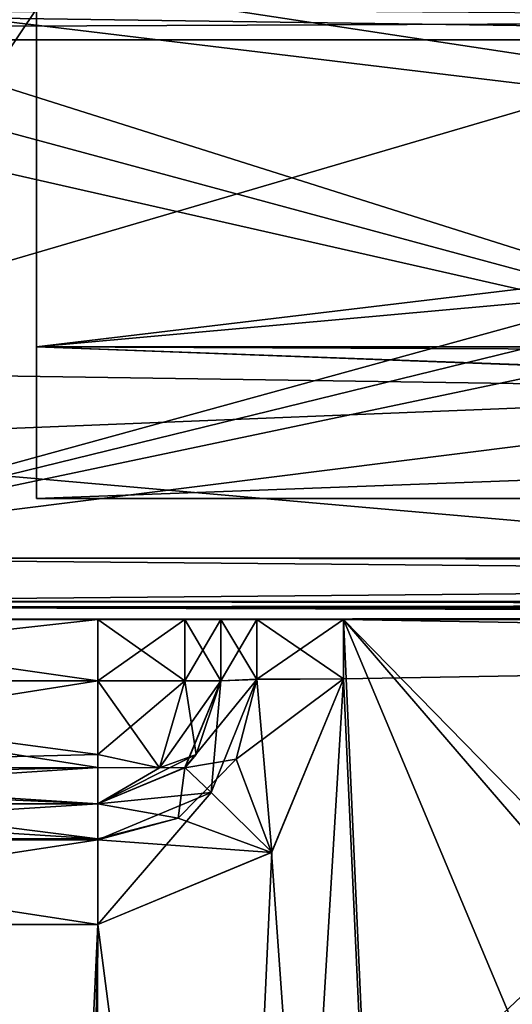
# Model space of a CAD drawing. Header units: millimetres. Extents: x -52 to 107, y -6 to 112.
# Tile 169 of 256: x 8.36 to 12.37, y 50.92 to 58.93. Entities that reach past the tile are written whole.
import ezdxf

# ---------------------------------------------------------------- set-up
doc = ezdxf.new("R2010")
doc.units = ezdxf.units.MM
doc.header["$LTSCALE"] = 65.185185
for name, color, linetype in [('1425', 7, 'CONTINUOUS'), ('1467', 7, 'CONTINUOUS'), ('1469', 7, 'CONTINUOUS'), ('1607', 7, 'CONTINUOUS'), ('1609', 7, 'CONTINUOUS'), ('1619', 7, 'CONTINUOUS'), ('1620', 7, 'CONTINUOUS'), ('1628', 7, 'CONTINUOUS'), ('1630', 7, 'CONTINUOUS'), ('1638', 7, 'CONTINUOUS'), ('1639', 7, 'CONTINUOUS'), ('1640', 7, 'CONTINUOUS'), ('1664', 7, 'CONTINUOUS'), ('1671', 7, 'CONTINUOUS'), ('1672', 7, 'CONTINUOUS'), ('1677', 7, 'CONTINUOUS'), ('1679', 7, 'CONTINUOUS'), ('1689', 7, 'CONTINUOUS'), ('1690', 7, 'CONTINUOUS'), ('1693', 7, 'CONTINUOUS'), ('1698', 7, 'CONTINUOUS'), ('1706', 7, 'CONTINUOUS'), ('1707', 7, 'CONTINUOUS'), ('1708', 7, 'CONTINUOUS'), ('1709', 7, 'CONTINUOUS'), ('1731', 7, 'CONTINUOUS'), ('1743', 7, 'CONTINUOUS'), ('2908', 7, 'CONTINUOUS'), ('3271', 7, 'CONTINUOUS'), ('3280', 7, 'CONTINUOUS'), ('3285', 7, 'CONTINUOUS'), ('3957', 7, 'CONTINUOUS'), ('3960', 7, 'CONTINUOUS'), ('444', 7, 'CONTINUOUS'), ('448', 7, 'CONTINUOUS')]:
    doc.layers.add(name, color=color, linetype=linetype)

msp = doc.modelspace()

# ---------------------------------------------------------------- linework, layer by layer
at = {"layer": '1425', "color": 7, "linetype": 'CONTINUOUS', "true_color": 0xe0f2ff}
for points in [[(20.6901, 58.7684, 44.2579), (-18.5, 21.7509, 44.904), (-18.5001, 58.7683, 44.2579), (20.6901, 58.7684, 44.2579)], [(7.3295, 16.251, 45), (-18.5, 21.7509, 44.904), (20.6901, 58.7684, 44.2579), (7.3295, 16.251, 45)], [(9.8813, 22.5494, 44.8901), (7.3295, 16.251, 45), (20.6901, 58.7684, 44.2579), (9.8813, 22.5494, 44.8901)], [(12.3738, 26.8798, 44.8145), (9.8813, 22.5494, 44.8901), (20.6901, 58.7684, 44.2579), (12.3738, 26.8798, 44.8145)]]:
    msp.add_3dface(points, dxfattribs=at)
at = {"layer": '1467', "color": 7, "linetype": 'CONTINUOUS', "true_color": 0xe0f2ff}
for points in [[(20.6901, 58.7684, 44.2579), (-18.5001, 58.7683, 44.2579), (-3.0001, 59.1043, 44.1936), (20.6901, 58.7684, 44.2579)], [(20.6901, 58.7684, 44.2579), (-3.0001, 59.1043, 44.1936), (20.6525, 58.9333, 44.2413), (20.6901, 58.7684, 44.2579)]]:
    msp.add_3dface(points, dxfattribs=at)
at = {"layer": '1469', "color": 7, "linetype": 'CONTINUOUS', "true_color": 0xe0f2ff}
for points in [[(-3.0001, 59.1044, -44.1934), (-18.5001, 58.7685, -44.2578), (20.5316, 59.1045, -44.1934), (-3.0001, 59.1044, -44.1934)], [(20.5316, 59.1045, -44.1934), (-18.5001, 58.7685, -44.2578), (20.6528, 58.9329, -44.2413), (20.5316, 59.1045, -44.1934)], [(-18.5001, 58.7685, -44.2578), (20.6901, 58.7686, -44.2578), (20.6528, 58.9329, -44.2413), (-18.5001, 58.7685, -44.2578)]]:
    msp.add_3dface(points, dxfattribs=at)
at = {"layer": '1607', "color": 7, "linetype": 'CONTINUOUS', "true_color": 0xe0f2ff}
for points in [[(5.4999, 54.5511, -46.2999), (10.9999, 62.7512, -46.2999), (38.9999, 63.7512, -46.2999), (5.4999, 54.5511, -46.2999)], [(38.9999, 62.7512, -46.2999), (5.4999, 54.5511, -46.2999), (38.9999, 63.7512, -46.2999), (38.9999, 62.7512, -46.2999)], [(5.4999, 62.7511, -46.2999), (10.9999, 62.7512, -46.2999), (5.4999, 54.5511, -46.2999), (5.4999, 62.7511, -46.2999)], [(44.4999, 54.5512, -46.2999), (5.4999, 54.5511, -46.2999), (44.4999, 62.7512, -46.2999), (44.4999, 54.5512, -46.2999)], [(44.4999, 62.7512, -46.2999), (5.4999, 54.5511, -46.2999), (38.9999, 62.7512, -46.2999), (44.4999, 62.7512, -46.2999)]]:
    msp.add_3dface(points, dxfattribs=at)
at = {"layer": '1609', "color": 7, "linetype": 'CONTINUOUS', "true_color": 0xe0f2ff}
for points in [[(44.4999, 54.0512, -46.7999), (10.9999, 54.0512, -50.6597), (5.4999, 54.0511, -46.7999), (44.4999, 54.0512, -46.7999)], [(5.4999, 54.0511, -46.7999), (10.9999, 54.0512, -50.6597), (10.2928, 54.0512, -50.9526), (5.4999, 54.0511, -46.7999)], [(5.4999, 54.0512, -56.2999), (5.4999, 54.0511, -46.7999), (10.2928, 54.0512, -50.9526), (5.4999, 54.0512, -56.2999)], [(8.9999, 54.0512, -56.2999), (5.4999, 54.0512, -56.2999), (9.9999, 54.0512, -51.6599), (8.9999, 54.0512, -56.2999)], [(9.9999, 54.0512, -51.6599), (5.4999, 54.0512, -56.2999), (10.2928, 54.0512, -50.9526), (9.9999, 54.0512, -51.6599)], [(9.707, 54.0512, -56.007), (8.9999, 54.0512, -56.2999), (9.9999, 54.0512, -51.6599), (9.707, 54.0512, -56.007)], [(9.9999, 54.0512, -55.2999), (9.707, 54.0512, -56.007), (9.9999, 54.0512, -51.6599), (9.9999, 54.0512, -55.2999)], [(38.9999, 54.0512, -50.6597), (10.9999, 54.0512, -50.6597), (44.4999, 54.0512, -46.7999), (38.9999, 54.0512, -50.6597)]]:
    msp.add_3dface(points, dxfattribs=at)
at = {"layer": '1619', "color": 7, "linetype": 'CONTINUOUS', "true_color": 0xe0f2ff}
for points in [[(9.9999, 54.0512, -55.2999), (9.9999, 54.0512, -51.6599), (9.9999, 53.5512, -55.2999), (9.9999, 54.0512, -55.2999)], [(9.9999, 54.0512, -51.6599), (9.9999, 53.5512, -51.6511), (9.9999, 53.5512, -55.2999), (9.9999, 54.0512, -51.6599)]]:
    msp.add_3dface(points, dxfattribs=at)
at = {"layer": '1620', "color": 7, "linetype": 'CONTINUOUS', "true_color": 0xe0f2ff}
for points in [[(4.4999, 52.5512, -55.2999), (8.9999, 52.5512, -55.2999), (4.4999, 52.5511, -51.6162), (4.4999, 52.5512, -55.2999)], [(4.4999, 52.5511, -51.6162), (8.9999, 52.5512, -55.2999), (6.7499, 52.5512, -51.6162), (4.4999, 52.5511, -51.6162)], [(6.7499, 52.5512, -51.6162), (8.9999, 52.5512, -55.2999), (8.9999, 52.5512, -51.6162), (6.7499, 52.5512, -51.6162)]]:
    msp.add_3dface(points, dxfattribs=at)
at = {"layer": '1628', "color": 7, "linetype": 'CONTINUOUS', "true_color": 0xe0f2ff}
for points in [[(8.9999, 54.0512, -56.2999), (9.707, 54.0512, -56.007), (8.9999, 53.5512, -56.2999), (8.9999, 54.0512, -56.2999)], [(8.9999, 53.5512, -56.2999), (9.707, 54.0512, -56.007), (9.707, 53.5512, -56.007), (8.9999, 53.5512, -56.2999)], [(9.707, 54.0512, -56.007), (9.9999, 54.0512, -55.2999), (9.707, 53.5512, -56.007), (9.707, 54.0512, -56.007)], [(9.9999, 54.0512, -55.2999), (9.9999, 53.5512, -55.2999), (9.707, 53.5512, -56.007), (9.9999, 54.0512, -55.2999)]]:
    msp.add_3dface(points, dxfattribs=at)
at = {"layer": '1630', "color": 7, "linetype": 'CONTINUOUS', "true_color": 0xe0f2ff}
for points in [[(4.4999, 52.5511, -51.6162), (6.7499, 52.5512, -51.6162), (8.9999, 52.2644, -50.9153), (4.4999, 52.5511, -51.6162)], [(4.4999, 52.2644, -50.9153), (4.4999, 52.5511, -51.6162), (8.9999, 52.2644, -50.9153), (4.4999, 52.2644, -50.9153)], [(6.7499, 52.5512, -51.6162), (8.9999, 52.5512, -51.6162), (8.9999, 52.2644, -50.9153), (6.7499, 52.5512, -51.6162)], [(4.4999, 52.2583, -50.9091), (4.4999, 52.2644, -50.9153), (8.9999, 52.2583, -50.9092), (4.4999, 52.2583, -50.9091)], [(8.9999, 52.2583, -50.9092), (4.4999, 52.2644, -50.9153), (8.9999, 52.2644, -50.9153), (8.9999, 52.2583, -50.9092)], [(8.9998, 51.5686, -50.6164), (6.7499, 51.5686, -50.6164), (4.4999, 52.2583, -50.9091), (8.9998, 51.5686, -50.6164)], [(8.9998, 51.5686, -50.6164), (4.4999, 52.2583, -50.9091), (8.9999, 52.2583, -50.9092), (8.9998, 51.5686, -50.6164)]]:
    msp.add_3dface(points, dxfattribs=at)
at = {"layer": '1638', "color": 7, "linetype": 'CONTINUOUS', "true_color": 0xe0f2ff}
for points in [[(9.9999, 53.5512, -55.2999), (9.9999, 53.5512, -51.6511), (9.7074, 52.8445, -51.6265), (9.9999, 53.5512, -55.2999)], [(9.9999, 53.5512, -55.2999), (9.7074, 52.8445, -51.6265), (9.8003, 52.9517, -55.2999), (9.9999, 53.5512, -55.2999)], [(9.8003, 52.9517, -55.2999), (9.7074, 52.8445, -51.6265), (9.7097, 52.8468, -55.2999), (9.8003, 52.9517, -55.2999)], [(8.9999, 52.5512, -51.6162), (8.9999, 52.5512, -55.2999), (9.7097, 52.8468, -55.2999), (8.9999, 52.5512, -51.6162)], [(9.7074, 52.8445, -51.6265), (8.9999, 52.5512, -51.6162), (9.7097, 52.8468, -55.2999), (9.7074, 52.8445, -51.6265)]]:
    msp.add_3dface(points, dxfattribs=at)
at = {"layer": '1639', "color": 7, "linetype": 'CONTINUOUS', "true_color": 0xe0f2ff}
for points in [[(8.9999, 53.5512, -56.2999), (9.707, 53.5512, -56.007), (8.9999, 52.9517, -56.1003), (8.9999, 53.5512, -56.2999)], [(8.9999, 52.9517, -56.1003), (9.707, 53.5512, -56.007), (9.4999, 52.8441, -55.7999), (8.9999, 52.9517, -56.1003)], [(9.707, 53.5512, -56.007), (9.9999, 53.5512, -55.2999), (9.4999, 52.8441, -55.7999), (9.707, 53.5512, -56.007)], [(9.9999, 53.5512, -55.2999), (9.8003, 52.9517, -55.2999), (9.4999, 52.8441, -55.7999), (9.9999, 53.5512, -55.2999)], [(8.9999, 52.5512, -55.2999), (9.8003, 52.9517, -55.2999), (9.7097, 52.8468, -55.2999), (8.9999, 52.5512, -55.2999)], [(9.8003, 52.9517, -55.2999), (8.9999, 52.5512, -55.2999), (9.4999, 52.8441, -55.7999), (9.8003, 52.9517, -55.2999)], [(8.9999, 52.9517, -56.1003), (9.4999, 52.8441, -55.7999), (8.9999, 52.8468, -56.0098), (8.9999, 52.9517, -56.1003)], [(9.4999, 52.8441, -55.7999), (8.9999, 52.5512, -55.2999), (8.9999, 52.8468, -56.0098), (9.4999, 52.8441, -55.7999)]]:
    msp.add_3dface(points, dxfattribs=at)
at = {"layer": '1640', "color": 7, "linetype": 'CONTINUOUS', "true_color": 0xe0f2ff}
for points in [[(8.9999, 53.5512, -56.2999), (8.9999, 52.9517, -56.1003), (4.4999, 53.5512, -56.2999), (8.9999, 53.5512, -56.2999)], [(8.9999, 52.9517, -56.1003), (8.9999, 52.8468, -56.0098), (4.4999, 53.5512, -56.2999), (8.9999, 52.9517, -56.1003)], [(4.4999, 53.5512, -56.2999), (8.9999, 52.8468, -56.0098), (4.4999, 52.8413, -56.0043), (4.4999, 53.5512, -56.2999)], [(8.9999, 52.8468, -56.0098), (8.9999, 52.5512, -55.2999), (4.4999, 52.8413, -56.0043), (8.9999, 52.8468, -56.0098)], [(4.4999, 52.8413, -56.0043), (8.9999, 52.5512, -55.2999), (4.4999, 52.7508, -55.8994), (4.4999, 52.8413, -56.0043)], [(8.9999, 52.5512, -55.2999), (4.4999, 52.5512, -55.2999), (4.4999, 52.7508, -55.8994), (8.9999, 52.5512, -55.2999)]]:
    msp.add_3dface(points, dxfattribs=at)
at = {"layer": '1664', "color": 7, "linetype": 'CONTINUOUS', "true_color": 0xe0f2ff}
for points in [[(5.4999, 54.5511, -46.2999), (44.4999, 54.5512, -46.2999), (44.4999, 54.1964, -46.4477), (5.4999, 54.5511, -46.2999)], [(5.4999, 54.5511, -46.2999), (44.4999, 54.1964, -46.4477), (5.4999, 54.1962, -46.4477), (5.4999, 54.5511, -46.2999)], [(44.4999, 54.1964, -46.4477), (44.4999, 54.1511, -46.5002), (5.4999, 54.1962, -46.4477), (44.4999, 54.1964, -46.4477)], [(5.4999, 54.1962, -46.4477), (44.4999, 54.1511, -46.5002), (5.4999, 54.1509, -46.5002), (5.4999, 54.1962, -46.4477)], [(44.4999, 54.1511, -46.5002), (44.4999, 54.0512, -46.7999), (5.4999, 54.1509, -46.5002), (44.4999, 54.1511, -46.5002)], [(44.4999, 54.0512, -46.7999), (5.4999, 54.0511, -46.7999), (5.4999, 54.1509, -46.5002), (44.4999, 54.0512, -46.7999)]]:
    msp.add_3dface(points, dxfattribs=at)
at = {"layer": '1671', "color": 7, "linetype": 'CONTINUOUS', "true_color": 0xe0f2ff}
for points in [[(9.9999, 54.0512, -51.6599), (10.2928, 54.0512, -50.9526), (9.9999, 53.5512, -51.6511), (9.9999, 54.0512, -51.6599)], [(9.9999, 53.5512, -51.6511), (10.2928, 54.0512, -50.9526), (10.2928, 53.5635, -50.9442), (9.9999, 53.5512, -51.6511)], [(10.9999, 54.0512, -50.6597), (10.9999, 53.5686, -50.6513), (10.2928, 53.5635, -50.9442), (10.9999, 54.0512, -50.6597)], [(10.2928, 54.0512, -50.9526), (10.9999, 54.0512, -50.6597), (10.2928, 53.5635, -50.9442), (10.2928, 54.0512, -50.9526)]]:
    msp.add_3dface(points, dxfattribs=at)
at = {"layer": '1672', "color": 7, "linetype": 'CONTINUOUS', "true_color": 0xe0f2ff}
for points in [[(9.7074, 52.8445, -51.6265), (9.9999, 53.5512, -51.6511), (9.9202, 52.6431, -50.9194), (9.7074, 52.8445, -51.6265)], [(10.2928, 53.5635, -50.9442), (10.4155, 52.1559, -50.6266), (9.9202, 52.6431, -50.9194), (10.2928, 53.5635, -50.9442)], [(9.9999, 53.5512, -51.6511), (10.2928, 53.5635, -50.9442), (9.9202, 52.6431, -50.9194), (9.9999, 53.5512, -51.6511)], [(10.9999, 53.5686, -50.6513), (10.4155, 52.1559, -50.6266), (10.2928, 53.5635, -50.9442), (10.9999, 53.5686, -50.6513)], [(8.9999, 52.5512, -51.6162), (9.7074, 52.8445, -51.6265), (9.9202, 52.6431, -50.9194), (8.9999, 52.5512, -51.6162)], [(10.4155, 52.1559, -50.6266), (8.9998, 51.5686, -50.6164), (9.9202, 52.6431, -50.9194), (10.4155, 52.1559, -50.6266)], [(8.9998, 51.5686, -50.6164), (8.9999, 52.2583, -50.9092), (9.9202, 52.6431, -50.9194), (8.9998, 51.5686, -50.6164)], [(8.9999, 52.2583, -50.9092), (8.9999, 52.5512, -51.6162), (9.9202, 52.6431, -50.9194), (8.9999, 52.2583, -50.9092)], [(8.9999, 52.5512, -51.6162), (8.9999, 52.2583, -50.9092), (8.9999, 52.2644, -50.9153), (8.9999, 52.5512, -51.6162)]]:
    msp.add_3dface(points, dxfattribs=at)
at = {"layer": '1677', "color": 7, "linetype": 'CONTINUOUS', "true_color": 0xe0f2ff}
for points in [[(10.9999, 62.751, 46.3001), (44.4999, 54.5511, 46.3001), (10.9999, 64.5149, 46.3001), (10.9999, 62.751, 46.3001)], [(10.9999, 64.5149, 46.3001), (44.4999, 54.5511, 46.3001), (38.9999, 62.751, 46.3001), (10.9999, 64.5149, 46.3001)], [(5.4999, 62.7509, 46.3001), (44.4999, 54.5511, 46.3001), (10.9999, 62.751, 46.3001), (5.4999, 62.7509, 46.3001)], [(5.4999, 59.2509, 46.3001), (44.4999, 54.5511, 46.3001), (5.4999, 62.7509, 46.3001), (5.4999, 59.2509, 46.3001)], [(5.4999, 54.5509, 46.3001), (44.4999, 54.5511, 46.3001), (5.4999, 59.2509, 46.3001), (5.4999, 54.5509, 46.3001)]]:
    msp.add_3dface(points, dxfattribs=at)
at = {"layer": '1679', "color": 7, "linetype": 'CONTINUOUS', "true_color": 0xe0f2ff}
for points in [[(5.4999, 54.0509, 46.8001), (38.9999, 54.051, 50.6599), (44.4999, 54.0511, 46.8001), (5.4999, 54.0509, 46.8001)], [(10.9999, 54.051, 50.6599), (38.9999, 54.051, 50.6599), (5.4999, 54.0509, 46.8001), (10.9999, 54.051, 50.6599)], [(10.9999, 54.051, 50.6599), (5.4999, 54.0509, 46.8001), (10.2928, 54.0509, 50.9528), (10.9999, 54.051, 50.6599)], [(10.2928, 54.0509, 50.9528), (5.4999, 54.0509, 46.8001), (9.9999, 54.0509, 51.66), (10.2928, 54.0509, 50.9528)], [(9.9999, 54.0509, 51.66), (5.4999, 54.0509, 46.8001), (9.9999, 54.0509, 55.3001), (9.9999, 54.0509, 51.66)], [(9.9999, 54.0509, 55.3001), (5.4999, 54.0509, 46.8001), (9.707, 54.0509, 56.0072), (9.9999, 54.0509, 55.3001)], [(9.707, 54.0509, 56.0072), (5.4999, 54.0509, 46.8001), (8.9999, 54.0509, 56.3001), (9.707, 54.0509, 56.0072)], [(8.9999, 54.0509, 56.3001), (5.4999, 54.0509, 46.8001), (5.4999, 54.0509, 56.3001), (8.9999, 54.0509, 56.3001)]]:
    msp.add_3dface(points, dxfattribs=at)
at = {"layer": '1689', "color": 7, "linetype": 'CONTINUOUS', "true_color": 0xe0f2ff}
for points in [[(9.9999, 54.0509, 51.66), (9.9999, 54.0509, 55.3001), (9.9999, 53.5509, 51.6513), (9.9999, 54.0509, 51.66)], [(9.9999, 54.0509, 55.3001), (9.9999, 53.5509, 55.3001), (9.9999, 53.5509, 51.6513), (9.9999, 54.0509, 55.3001)]]:
    msp.add_3dface(points, dxfattribs=at)
at = {"layer": '1690', "color": 7, "linetype": 'CONTINUOUS', "true_color": 0xe0f2ff}
for points in [[(8.9999, 52.5509, 55.3001), (4.4999, 52.5509, 55.3001), (8.9999, 52.5509, 51.6164), (8.9999, 52.5509, 55.3001)], [(8.9999, 52.5509, 51.6164), (4.4999, 52.5509, 55.3001), (4.4999, 52.5509, 51.6164), (8.9999, 52.5509, 51.6164)]]:
    msp.add_3dface(points, dxfattribs=at)
at = {"layer": '1693', "color": 7, "linetype": 'CONTINUOUS', "true_color": 0xe0f2ff}
for points in [[(9.707, 54.0509, 56.0072), (8.9999, 54.0509, 56.3001), (9.707, 53.5509, 56.0072), (9.707, 54.0509, 56.0072)], [(8.9999, 54.0509, 56.3001), (8.9999, 53.5509, 56.3001), (9.707, 53.5509, 56.0072), (8.9999, 54.0509, 56.3001)], [(9.9999, 54.0509, 55.3001), (9.707, 54.0509, 56.0072), (9.9999, 53.5509, 55.3001), (9.9999, 54.0509, 55.3001)], [(9.9999, 53.5509, 55.3001), (9.707, 54.0509, 56.0072), (9.707, 53.5509, 56.0072), (9.9999, 53.5509, 55.3001)]]:
    msp.add_3dface(points, dxfattribs=at)
at = {"layer": '1698', "color": 7, "linetype": 'CONTINUOUS', "true_color": 0xe0f2ff}
for points in [[(10.2928, 54.0509, 50.9528), (9.9999, 54.0509, 51.66), (10.2928, 53.5633, 50.9443), (10.2928, 54.0509, 50.9528)], [(9.9999, 54.0509, 51.66), (9.9999, 53.5509, 51.6513), (10.2928, 53.5633, 50.9443), (9.9999, 54.0509, 51.66)], [(10.9999, 53.5684, 50.6515), (10.9999, 54.051, 50.6599), (10.2928, 54.0509, 50.9528), (10.9999, 53.5684, 50.6515)], [(10.9999, 53.5684, 50.6515), (10.2928, 54.0509, 50.9528), (10.2928, 53.5633, 50.9443), (10.9999, 53.5684, 50.6515)]]:
    msp.add_3dface(points, dxfattribs=at)
at = {"layer": '1706', "color": 7, "linetype": 'CONTINUOUS', "true_color": 0xe0f2ff}
for points in [[(8.9999, 52.5509, 51.6164), (4.4999, 52.5509, 51.6164), (4.4999, 52.2642, 50.9155), (8.9999, 52.5509, 51.6164)], [(8.9999, 52.5509, 51.6164), (4.4999, 52.2642, 50.9155), (8.9999, 52.2642, 50.9155), (8.9999, 52.5509, 51.6164)], [(4.4999, 52.2642, 50.9155), (4.4999, 52.258, 50.9093), (8.9999, 52.2642, 50.9155), (4.4999, 52.2642, 50.9155)], [(8.9999, 52.2642, 50.9155), (4.4999, 52.258, 50.9093), (8.9999, 52.2581, 50.9093), (8.9999, 52.2642, 50.9155)], [(4.4999, 51.5684, 50.6165), (8.9999, 51.5684, 50.6165), (8.9999, 52.2581, 50.9093), (4.4999, 51.5684, 50.6165)], [(4.4999, 52.258, 50.9093), (4.4999, 51.5684, 50.6165), (8.9999, 52.2581, 50.9093), (4.4999, 52.258, 50.9093)]]:
    msp.add_3dface(points, dxfattribs=at)
at = {"layer": '1707', "color": 7, "linetype": 'CONTINUOUS', "true_color": 0xe0f2ff}
for points in [[(9.7063, 52.8431, 51.6266), (9.9999, 53.5509, 51.6513), (9.7097, 52.8466, 55.3001), (9.7063, 52.8431, 51.6266)], [(9.7097, 52.8466, 55.3001), (9.9999, 53.5509, 51.6513), (9.8003, 52.9515, 55.3001), (9.7097, 52.8466, 55.3001)], [(9.9999, 53.5509, 51.6513), (9.9999, 53.5509, 55.3001), (9.8003, 52.9515, 55.3001), (9.9999, 53.5509, 51.6513)], [(8.9999, 52.5509, 55.3001), (9.7063, 52.8431, 51.6266), (9.7097, 52.8466, 55.3001), (8.9999, 52.5509, 55.3001)], [(8.9999, 52.5509, 55.3001), (8.9999, 52.5509, 51.6164), (9.7063, 52.8431, 51.6266), (8.9999, 52.5509, 55.3001)]]:
    msp.add_3dface(points, dxfattribs=at)
at = {"layer": '1708', "color": 7, "linetype": 'CONTINUOUS', "true_color": 0xe0f2ff}
for points in [[(9.707, 53.5509, 56.0072), (8.9999, 53.5509, 56.3001), (9.4999, 52.8438, 55.8001), (9.707, 53.5509, 56.0072)], [(9.4999, 52.8438, 55.8001), (8.9999, 53.5509, 56.3001), (8.9999, 52.9515, 56.1005), (9.4999, 52.8438, 55.8001)], [(9.8003, 52.9515, 55.3001), (9.707, 53.5509, 56.0072), (9.4999, 52.8438, 55.8001), (9.8003, 52.9515, 55.3001)], [(9.9999, 53.5509, 55.3001), (9.707, 53.5509, 56.0072), (9.8003, 52.9515, 55.3001), (9.9999, 53.5509, 55.3001)], [(8.9999, 52.5509, 55.3001), (9.4999, 52.8438, 55.8001), (8.9999, 52.9515, 56.1005), (8.9999, 52.5509, 55.3001)], [(8.9999, 52.5509, 55.3001), (8.9999, 52.9515, 56.1005), (8.9999, 52.8466, 56.0099), (8.9999, 52.5509, 55.3001)], [(9.7097, 52.8466, 55.3001), (9.8003, 52.9515, 55.3001), (9.4999, 52.8438, 55.8001), (9.7097, 52.8466, 55.3001)], [(8.9999, 52.5509, 55.3001), (9.7097, 52.8466, 55.3001), (9.4999, 52.8438, 55.8001), (8.9999, 52.5509, 55.3001)]]:
    msp.add_3dface(points, dxfattribs=at)
at = {"layer": '1709', "color": 7, "linetype": 'CONTINUOUS', "true_color": 0xe0f2ff}
for points in [[(8.9999, 52.9515, 56.1005), (8.9999, 53.5509, 56.3001), (4.4999, 52.8411, 56.0044), (8.9999, 52.9515, 56.1005)], [(8.9999, 53.5509, 56.3001), (4.4999, 53.5509, 56.3001), (4.4999, 52.8411, 56.0044), (8.9999, 53.5509, 56.3001)], [(8.9999, 52.8466, 56.0099), (8.9999, 52.9515, 56.1005), (4.4999, 52.8411, 56.0044), (8.9999, 52.8466, 56.0099)], [(4.4999, 52.5509, 55.3001), (8.9999, 52.5509, 55.3001), (8.9999, 52.8466, 56.0099), (4.4999, 52.5509, 55.3001)], [(4.4999, 52.5509, 55.3001), (8.9999, 52.8466, 56.0099), (4.4999, 52.7505, 55.8995), (4.4999, 52.5509, 55.3001)], [(4.4999, 52.7505, 55.8995), (8.9999, 52.8466, 56.0099), (4.4999, 52.8411, 56.0044), (4.4999, 52.7505, 55.8995)]]:
    msp.add_3dface(points, dxfattribs=at)
at = {"layer": '1731', "color": 7, "linetype": 'CONTINUOUS', "true_color": 0xe0f2ff}
for points in [[(10.2928, 53.5633, 50.9443), (9.9999, 53.5509, 51.6513), (9.7063, 52.8431, 51.6266), (10.2928, 53.5633, 50.9443)], [(10.2928, 53.5633, 50.9443), (9.7063, 52.8431, 51.6266), (10.1249, 52.9138, 50.9268), (10.2928, 53.5633, 50.9443)], [(10.414, 52.1542, 50.6268), (10.9999, 53.5684, 50.6515), (10.1249, 52.9138, 50.9268), (10.414, 52.1542, 50.6268)], [(10.9999, 53.5684, 50.6515), (10.2928, 53.5633, 50.9443), (10.1249, 52.9138, 50.9268), (10.9999, 53.5684, 50.6515)], [(9.6518, 52.4344, 50.914), (10.414, 52.1542, 50.6268), (10.1249, 52.9138, 50.9268), (9.6518, 52.4344, 50.914)], [(9.7063, 52.8431, 51.6266), (9.6518, 52.4344, 50.914), (10.1249, 52.9138, 50.9268), (9.7063, 52.8431, 51.6266)], [(9.7063, 52.8431, 51.6266), (8.9999, 52.5509, 51.6164), (9.6518, 52.4344, 50.914), (9.7063, 52.8431, 51.6266)], [(8.9999, 52.5509, 51.6164), (8.9999, 52.2642, 50.9155), (9.6518, 52.4344, 50.914), (8.9999, 52.5509, 51.6164)], [(8.9999, 52.2581, 50.9093), (10.414, 52.1542, 50.6268), (9.6518, 52.4344, 50.914), (8.9999, 52.2581, 50.9093)], [(8.9999, 52.2642, 50.9155), (8.9999, 52.2581, 50.9093), (9.6518, 52.4344, 50.914), (8.9999, 52.2642, 50.9155)], [(8.9999, 51.5684, 50.6165), (10.414, 52.1542, 50.6268), (8.9999, 52.2581, 50.9093), (8.9999, 51.5684, 50.6165)]]:
    msp.add_3dface(points, dxfattribs=at)
at = {"layer": '1743', "color": 7, "linetype": 'CONTINUOUS', "true_color": 0xe0f2ff}
for points in [[(44.4999, 54.5511, 46.3001), (5.4999, 54.5509, 46.3001), (5.4999, 54.196, 46.4479), (44.4999, 54.5511, 46.3001)], [(44.4999, 54.1962, 46.4479), (44.4999, 54.5511, 46.3001), (5.4999, 54.196, 46.4479), (44.4999, 54.1962, 46.4479)], [(44.4999, 54.088, 46.6115), (44.4999, 54.1962, 46.4479), (5.4999, 54.1507, 46.5004), (44.4999, 54.088, 46.6115)], [(5.4999, 54.1507, 46.5004), (44.4999, 54.1962, 46.4479), (5.4999, 54.196, 46.4479), (5.4999, 54.1507, 46.5004)], [(5.4999, 54.0509, 46.8001), (44.4999, 54.088, 46.6115), (5.4999, 54.1507, 46.5004), (5.4999, 54.0509, 46.8001)], [(5.4999, 54.0509, 46.8001), (44.4999, 54.0511, 46.8001), (44.4999, 54.088, 46.6115), (5.4999, 54.0509, 46.8001)]]:
    msp.add_3dface(points, dxfattribs=at)
at = {"layer": '2908', "color": 7, "linetype": 'CONTINUOUS', "true_color": 0xd7e5ee}
for points in [[(5.2249, 59.2509, 55.7301), (5.2249, 56.0765, 54.5013), (16.0499, 59.251, 55.7301), (5.2249, 59.2509, 55.7301)], [(16.0499, 59.251, 55.7301), (5.2249, 56.0765, 54.5013), (16.0499, 55.9168, 54.3489), (16.0499, 59.251, 55.7301)], [(5.3551, 58.802, 46.3215), (5.4999, 59.2509, 46.3001), (16.0499, 55.9168, 47.6812), (5.3551, 58.802, 46.3215)], [(5.4999, 59.2509, 46.3001), (16.0499, 59.251, 46.3001), (16.0499, 55.9168, 47.6812), (5.4999, 59.2509, 46.3001)], [(5.2249, 58.3732, 46.3825), (5.3551, 58.802, 46.3215), (16.0499, 55.9168, 47.6812), (5.2249, 58.3732, 46.3825)], [(5.2249, 55.4832, 48.1805), (5.2249, 58.3732, 46.3825), (16.0499, 55.9168, 47.6812), (5.2249, 55.4832, 48.1805)], [(5.2249, 56.0765, 54.5013), (5.2249, 54.5566, 51.4557), (16.0499, 55.9168, 54.3489), (5.2249, 56.0765, 54.5013)], [(16.0499, 55.9168, 54.3489), (5.2249, 54.5566, 51.4557), (16.0499, 54.536, 51.0151), (16.0499, 55.9168, 54.3489)], [(16.0499, 54.536, 51.0151), (5.2249, 55.4832, 48.1805), (16.0499, 55.9168, 47.6812), (16.0499, 54.536, 51.0151)], [(5.2249, 54.5566, 51.4557), (5.2249, 55.4832, 48.1805), (16.0499, 54.536, 51.0151), (5.2249, 54.5566, 51.4557)]]:
    msp.add_3dface(points, dxfattribs=at)
at = {"layer": '3271', "color": 7, "linetype": 'CONTINUOUS', "true_color": 0xe0f2ff}
for points in [[(20.6901, 58.7686, -44.2578), (-18.5001, 58.7685, -44.2578), (20.6503, 45.6026, -44.4876), (20.6901, 58.7686, -44.2578)], [(8.827, 17.6646, -44.9753), (9.8813, 22.5496, -44.89), (-18.5001, 58.7685, -44.2578), (8.827, 17.6646, -44.9753)], [(8.359, 16.6603, -44.9929), (8.827, 17.6646, -44.9753), (-18.5001, 58.7685, -44.2578), (8.359, 16.6603, -44.9929)], [(9.8813, 22.5496, -44.89), (12.3738, 26.88, -44.8145), (-18.5001, 58.7685, -44.2578), (9.8813, 22.5496, -44.89)], [(12.3738, 26.88, -44.8145), (16.0671, 30.2447, -44.7557), (-18.5001, 58.7685, -44.2578), (12.3738, 26.88, -44.8145)], [(16.0671, 30.2447, -44.7557), (20.6106, 32.3242, -44.7194), (-18.5001, 58.7685, -44.2578), (16.0671, 30.2447, -44.7557)], [(-18.5001, 58.7685, -44.2578), (20.6106, 32.3242, -44.7194), (20.6503, 45.6026, -44.4876), (-18.5001, 58.7685, -44.2578)]]:
    msp.add_3dface(points, dxfattribs=at)
at = {"layer": '3280', "color": 7, "linetype": 'CONTINUOUS', "true_color": 0xe0f2ff}
for points in [[(5.4999, 54.0512, -56.2999), (8.9999, 53.5512, -56.2999), (4.4999, 53.5512, -56.2999), (5.4999, 54.0512, -56.2999)], [(5.4999, 54.0512, -56.2999), (8.9999, 54.0512, -56.2999), (8.9999, 53.5512, -56.2999), (5.4999, 54.0512, -56.2999)]]:
    msp.add_3dface(points, dxfattribs=at)
at = {"layer": '3285', "color": 7, "linetype": 'CONTINUOUS', "true_color": 0xe0f2ff}
for points in [[(8.9999, 54.0509, 56.3001), (5.4999, 54.0509, 56.3001), (4.4999, 53.5509, 56.3001), (8.9999, 54.0509, 56.3001)], [(8.9999, 53.5509, 56.3001), (8.9999, 54.0509, 56.3001), (4.4999, 53.5509, 56.3001), (8.9999, 53.5509, 56.3001)]]:
    msp.add_3dface(points, dxfattribs=at)
at = {"layer": '3957', "color": 7, "linetype": 'CONTINUOUS', "true_color": 0xfce706}
for points in [[(8.4999, 61.7173, 47.597), (8.4999, 63.2509, 49.6861), (8.4999, 56.2705, 48.0346), (8.4999, 61.7173, 47.597)], [(8.4999, 56.2705, 48.0346), (8.4999, 63.2509, 49.6861), (8.4999, 55.0359, 51.0151), (8.4999, 56.2705, 48.0346)], [(8.4999, 55.0359, 51.0151), (8.4999, 63.2509, 49.6861), (8.4999, 63.2509, 52.3441), (8.4999, 55.0359, 51.0151)], [(8.4999, 56.2705, 53.9955), (8.4999, 55.0359, 51.0151), (8.4999, 63.2509, 52.3441), (8.4999, 56.2705, 53.9955)], [(8.4999, 61.7173, 54.4332), (8.4999, 56.2705, 53.9955), (8.4999, 63.2509, 52.3441), (8.4999, 61.7173, 54.4332)], [(8.4999, 59.251, 46.8001), (8.4999, 61.7173, 47.597), (8.4999, 56.2705, 48.0346), (8.4999, 59.251, 46.8001)], [(8.4999, 59.2509, 55.2301), (8.4999, 56.2705, 53.9955), (8.4999, 61.7173, 54.4332), (8.4999, 59.2509, 55.2301)]]:
    msp.add_3dface(points, dxfattribs=at)
at = {"layer": '3960', "color": 7, "linetype": 'CONTINUOUS', "true_color": 0xfce706}
for points in [[(8.4999, 59.251, 46.8001), (8.4999, 56.2705, 48.0346), (41.4999, 59.251, 46.8001), (8.4999, 59.251, 46.8001)], [(8.4999, 56.2705, 48.0346), (41.4999, 56.2706, 48.0346), (41.4999, 59.251, 46.8001), (8.4999, 56.2705, 48.0346)], [(8.4999, 59.2509, 55.2301), (18.9999, 59.251, 55.2301), (19.4881, 57.5834, 54.8862), (8.4999, 59.2509, 55.2301)], [(8.4999, 56.2705, 53.9955), (8.4999, 59.2509, 55.2301), (19.4881, 57.5834, 54.8862), (8.4999, 56.2705, 53.9955)], [(21.3026, 56.2147, 53.9387), (8.4999, 56.2705, 53.9955), (19.4881, 57.5834, 54.8862), (21.3026, 56.2147, 53.9387)], [(8.4999, 56.2705, 48.0346), (8.4999, 55.0359, 51.0151), (41.4999, 56.2706, 48.0346), (8.4999, 56.2705, 48.0346)], [(8.4999, 55.0359, 51.0151), (41.4999, 55.036, 51.0151), (41.4999, 56.2706, 48.0346), (8.4999, 55.0359, 51.0151)], [(8.4999, 55.0359, 51.0151), (8.4999, 56.2705, 53.9955), (41.4999, 55.036, 51.0151), (8.4999, 55.0359, 51.0151)], [(41.4999, 55.036, 51.0151), (8.4999, 56.2705, 53.9955), (24.9989, 55.6649, 53.2301), (41.4999, 55.036, 51.0151)], [(24.9989, 55.6649, 53.2301), (8.4999, 56.2705, 53.9955), (21.3026, 56.2147, 53.9387), (24.9989, 55.6649, 53.2301)]]:
    msp.add_3dface(points, dxfattribs=at)
at = {"layer": '444', "color": 7, "linetype": 'CONTINUOUS', "true_color": 0xe0f2ff}
for points in [[(10.9999, 54.0512, -50.6597), (38.9999, 54.0512, -50.6597), (10.9999, 53.5686, -50.6513), (10.9999, 54.0512, -50.6597)], [(10.9999, 53.5686, -50.6513), (38.9999, 54.0512, -50.6597), (12.2317, 26.7007, -50.1824), (10.9999, 53.5686, -50.6513)], [(12.2317, 26.7007, -50.1824), (38.9999, 54.0512, -50.6597), (20.1728, 32.1943, -50.2783), (12.2317, 26.7007, -50.1824)], [(10.4155, 52.1559, -50.6266), (10.9999, 53.5686, -50.6513), (8.827, 17.6646, -50.0247), (10.4155, 52.1559, -50.6266)], [(8.827, 17.6646, -50.0247), (10.9999, 53.5686, -50.6513), (12.2317, 26.7007, -50.1824), (8.827, 17.6646, -50.0247)], [(8.9998, 51.5686, -50.6164), (10.4155, 52.1559, -50.6266), (8.827, 17.6646, -50.0247), (8.9998, 51.5686, -50.6164)], [(8.9998, 51.5686, -50.6164), (7.3475, 16.2513, -50), (6.7499, 51.5686, -50.6164), (8.9998, 51.5686, -50.6164)], [(7.3475, 16.2513, -50), (8.9998, 51.5686, -50.6164), (8.3655, 16.6664, -50.0072), (7.3475, 16.2513, -50)], [(8.3655, 16.6664, -50.0072), (8.9998, 51.5686, -50.6164), (8.827, 17.6646, -50.0247), (8.3655, 16.6664, -50.0072)]]:
    msp.add_3dface(points, dxfattribs=at)
at = {"layer": '448', "color": 7, "linetype": 'CONTINUOUS', "true_color": 0xe0f2ff}
for points in [[(10.9999, 54.051, 50.6599), (10.9999, 53.5684, 50.6515), (12.2317, 26.7005, 50.1824), (10.9999, 54.051, 50.6599)], [(38.9999, 54.051, 50.6599), (10.9999, 54.051, 50.6599), (38.9999, 53.5685, 50.6515), (38.9999, 54.051, 50.6599)], [(38.9999, 53.5685, 50.6515), (10.9999, 54.051, 50.6599), (37.7682, 26.7006, 50.1824), (38.9999, 53.5685, 50.6515)], [(37.7682, 26.7006, 50.1824), (10.9999, 54.051, 50.6599), (29.8271, 32.1941, 50.2783), (37.7682, 26.7006, 50.1824)], [(29.8271, 32.1941, 50.2783), (10.9999, 54.051, 50.6599), (20.1728, 32.1941, 50.2783), (29.8271, 32.1941, 50.2783)], [(20.1728, 32.1941, 50.2783), (10.9999, 54.051, 50.6599), (12.2317, 26.7005, 50.1824), (20.1728, 32.1941, 50.2783)], [(10.9999, 53.5684, 50.6515), (10.414, 52.1542, 50.6268), (12.2317, 26.7005, 50.1824), (10.9999, 53.5684, 50.6515)], [(10.414, 52.1542, 50.6268), (8.9999, 51.5684, 50.6165), (12.2317, 26.7005, 50.1824), (10.414, 52.1542, 50.6268)], [(4.4999, 51.5684, 50.6165), (7.3602, 16.251, 50), (8.3701, 16.6706, 50.0073), (4.4999, 51.5684, 50.6165)], [(8.9999, 51.5684, 50.6165), (4.4999, 51.5684, 50.6165), (8.827, 17.6644, 50.0247), (8.9999, 51.5684, 50.6165)], [(8.827, 17.6644, 50.0247), (4.4999, 51.5684, 50.6165), (8.3701, 16.6706, 50.0073), (8.827, 17.6644, 50.0247)], [(12.2317, 26.7005, 50.1824), (8.9999, 51.5684, 50.6165), (8.827, 17.6644, 50.0247), (12.2317, 26.7005, 50.1824)]]:
    msp.add_3dface(points, dxfattribs=at)

doc.saveas('drawing.dxf')
